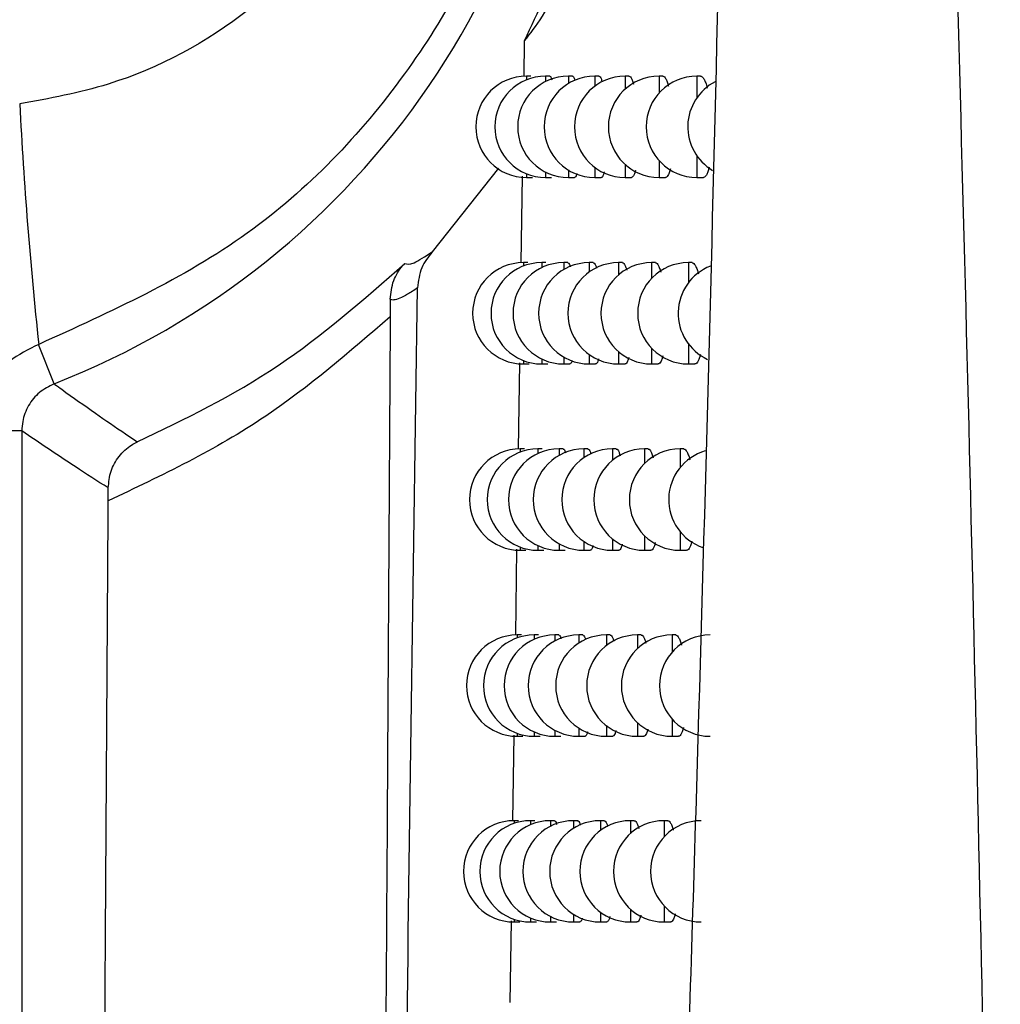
# Model space of a CAD drawing. Header units: millimetres. Extents: x -0.387 to 0.594, y -0.166 to 0.447.
# Tile 21 of 109: x -0.007 to 0.002, y 0.048 to 0.057. Entities that reach past the tile are written whole.
import ezdxf

# ---------------------------------------------------------------- set-up
doc = ezdxf.new("R2010")
doc.units = ezdxf.units.MM
doc.layers.add('FORMAT', color=7, linetype='Continuous')

msp = doc.modelspace()

# ---------------------------------------------------------------- linework, layer by layer
at = {"layer": 'FORMAT', "color": 7, "linetype": 'Continuous', "lineweight": 25}
for p, q in [((-0.002372, 0.057219), (-0.002377, 0.056868)), ((-0.002307, 0.056871), (-0.00235, 0.056871)), ((-0.00235, 0.056871), (-0.00235, 0.056835)), ((-0.002121, 0.056871), (-0.002162, 0.056871)), ((-0.002162, 0.056871), (-0.002162, 0.056818)), ((-0.001897, 0.056871), (-0.001937, 0.056871)), ((-0.001937, 0.056871), (-0.001937, 0.056798)), ((-0.001637, 0.056871), (-0.001676, 0.056871)), ((-0.001676, 0.056871), (-0.001676, 0.056773)), ((-0.00134, 0.056871), (-0.001377, 0.056871)), ((-0.001377, 0.056871), (-0.001377, 0.056742)), ((-0.001005, 0.056871), (-0.001042, 0.056871)), ((-0.001042, 0.056871), (-0.001042, 0.056705)), ((-0.000633, 0.056871), (-0.000669, 0.056871)), ((-0.000669, 0.056871), (-0.000669, 0.056657)), ((-0.000669, 0.056085), (-0.000669, 0.055871)), ((-0.001377, 0.056), (-0.001377, 0.055871)), ((-0.001042, 0.056038), (-0.001042, 0.055871)), ((-0.002625, 0.055964), (-0.003281, 0.055136)), ((-0.002392, 0.055883), (-0.002405, 0.055028)), ((-0.00235, 0.055908), (-0.00235, 0.055871)), ((-0.002162, 0.055925), (-0.002162, 0.055871)), ((-0.001937, 0.055945), (-0.001937, 0.055871)), ((-0.001676, 0.05597), (-0.001676, 0.055871)), ((-0.00235, 0.055871), (-0.002292, 0.055871)), ((-0.002162, 0.055871), (-0.002102, 0.055871)), ((-0.001937, 0.055871), (-0.001876, 0.055871)), ((-0.001676, 0.055871), (-0.001613, 0.055871)), ((-0.001377, 0.055871), (-0.001314, 0.055871)), ((-0.001042, 0.055871), (-0.000977, 0.055871)), ((-0.000669, 0.055871), (-0.000604, 0.055871)), ((-0.002338, 0.05503), (-0.002381, 0.05503)), ((-0.002381, 0.05503), (-0.002381, 0.054996)), ((-0.002159, 0.05503), (-0.0022, 0.05503)), ((-0.0022, 0.05503), (-0.0022, 0.05498)), ((-0.001943, 0.05503), (-0.001983, 0.05503)), ((-0.001983, 0.05503), (-0.001983, 0.054961)), ((-0.001691, 0.05503), (-0.00173, 0.05503)), ((-0.00173, 0.05503), (-0.00173, 0.054938)), ((-0.001403, 0.05503), (-0.001441, 0.05503)), ((-0.001441, 0.05503), (-0.001441, 0.054909)), ((-0.001078, 0.05503), (-0.001115, 0.05503)), ((-0.001115, 0.05503), (-0.001115, 0.054875)), ((-0.000716, 0.05503), (-0.000753, 0.05503)), ((-0.000753, 0.05503), (-0.000753, 0.054832)), ((-0.007011, 0.053834), (-0.007163, 0.054223)), ((-0.001441, 0.05415), (-0.001441, 0.05403)), ((-0.001115, 0.054185), (-0.001115, 0.05403)), ((-0.000753, 0.054228), (-0.000753, 0.05403)), ((-0.00242, 0.054041), (-0.002432, 0.05319)), ((-0.002381, 0.054064), (-0.002381, 0.05403)), ((-0.0022, 0.054079), (-0.0022, 0.05403)), ((-0.001983, 0.054099), (-0.001983, 0.05403)), ((-0.00173, 0.054122), (-0.00173, 0.05403)), ((-0.002381, 0.05403), (-0.002324, 0.05403)), ((-0.0022, 0.05403), (-0.002141, 0.05403)), ((-0.001983, 0.05403), (-0.001922, 0.05403)), ((-0.00173, 0.05403), (-0.001668, 0.05403)), ((-0.001441, 0.05403), (-0.001377, 0.05403)), ((-0.001115, 0.05403), (-0.001051, 0.05403)), ((-0.000753, 0.05403), (-0.000688, 0.05403)), ((-0.007329, 0.053369), (-0.007829, 0.053369)), ((-0.007329, 0.053369), (-0.007329, 0.03539)), ((-0.002369, 0.053191), (-0.002412, 0.053191)), ((-0.002412, 0.053191), (-0.002412, 0.053159)), ((-0.002196, 0.053191), (-0.002237, 0.053191)), ((-0.002237, 0.053191), (-0.002237, 0.053145)), ((-0.001987, 0.053191), (-0.002028, 0.053191)), ((-0.002028, 0.053191), (-0.002028, 0.053127)), ((-0.001744, 0.053191), (-0.001783, 0.053191)), ((-0.001783, 0.053191), (-0.001783, 0.053105)), ((-0.001464, 0.053191), (-0.001502, 0.053191)), ((-0.001502, 0.053191), (-0.001502, 0.053079)), ((-0.001149, 0.053191), (-0.001186, 0.053191)), ((-0.001186, 0.053191), (-0.001186, 0.053046)), ((-0.000798, 0.053191), (-0.000835, 0.053191)), ((-0.000835, 0.053191), (-0.000835, 0.053007)), ((-0.001502, 0.052303), (-0.001502, 0.052191)), ((-0.001186, 0.052335), (-0.001186, 0.052191)), ((-0.000835, 0.052375), (-0.000835, 0.052191)), ((-0.002447, 0.052202), (-0.00246, 0.051354)), ((-0.002412, 0.052223), (-0.002412, 0.052191)), ((-0.002412, 0.052191), (-0.002355, 0.052191)), ((-0.002237, 0.052237), (-0.002237, 0.052191)), ((-0.002237, 0.052191), (-0.002178, 0.052191)), ((-0.002028, 0.052255), (-0.002028, 0.052191)), ((-0.002028, 0.052191), (-0.001967, 0.052191)), ((-0.001783, 0.052277), (-0.001783, 0.052191)), ((-0.001783, 0.052191), (-0.001721, 0.052191)), ((-0.001502, 0.052191), (-0.001439, 0.052191)), ((-0.001186, 0.052191), (-0.001122, 0.052191)), ((-0.000835, 0.052191), (-0.00077, 0.052191)), ((-0.002399, 0.051355), (-0.002442, 0.051355)), ((-0.002442, 0.051355), (-0.002442, 0.051326)), ((-0.002232, 0.051355), (-0.002274, 0.051355)), ((-0.002274, 0.051355), (-0.002274, 0.051312)), ((-0.002031, 0.051355), (-0.002071, 0.051355)), ((-0.002071, 0.051355), (-0.002071, 0.051295)), ((-0.001795, 0.051355), (-0.001834, 0.051355)), ((-0.001834, 0.051355), (-0.001834, 0.051275)), ((-0.001524, 0.051355), (-0.001562, 0.051355)), ((-0.001562, 0.051355), (-0.001562, 0.05125)), ((-0.001218, 0.051355), (-0.001256, 0.051355)), ((-0.001256, 0.051355), (-0.001256, 0.05122)), ((-0.000877, 0.051355), (-0.000914, 0.051355)), ((-0.000914, 0.051355), (-0.000914, 0.051184)), ((-0.001562, 0.05046), (-0.001562, 0.050355)), ((-0.001256, 0.05049), (-0.001256, 0.050355)), ((-0.000914, 0.050526), (-0.000914, 0.050355)), ((-0.002475, 0.050366), (-0.002487, 0.049522)), ((-0.002442, 0.050384), (-0.002442, 0.050355)), ((-0.002442, 0.050355), (-0.002385, 0.050355)), ((-0.002274, 0.050398), (-0.002274, 0.050355)), ((-0.002274, 0.050355), (-0.002215, 0.050355)), ((-0.002071, 0.050415), (-0.002071, 0.050355)), ((-0.002071, 0.050355), (-0.002011, 0.050355)), ((-0.001834, 0.050435), (-0.001834, 0.050355)), ((-0.001834, 0.050355), (-0.001772, 0.050355)), ((-0.001562, 0.050355), (-0.001499, 0.050355)), ((-0.001256, 0.050355), (-0.001192, 0.050355)), ((-0.000914, 0.050355), (-0.000849, 0.050355)), ((-0.002428, 0.049522), (-0.002472, 0.049522)), ((-0.002472, 0.049522), (-0.002472, 0.049495)), ((-0.002268, 0.049522), (-0.00231, 0.049522)), ((-0.00231, 0.049522), (-0.00231, 0.049482)), ((-0.002073, 0.049522), (-0.002114, 0.049522)), ((-0.002114, 0.049522), (-0.002114, 0.049466)), ((-0.001845, 0.049522), (-0.001885, 0.049522)), ((-0.001885, 0.049522), (-0.001885, 0.049447)), ((-0.001583, 0.049522), (-0.001621, 0.049522)), ((-0.001621, 0.049522), (-0.001621, 0.049424)), ((-0.001286, 0.049522), (-0.001324, 0.049522)), ((-0.001324, 0.049522), (-0.001324, 0.049396)), ((-0.000955, 0.049522), (-0.000992, 0.049522)), ((-0.000992, 0.049522), (-0.000992, 0.049362)), ((-0.001885, 0.048597), (-0.001885, 0.048522)), ((-0.001621, 0.04862), (-0.001621, 0.048522)), ((-0.001324, 0.048648), (-0.001324, 0.048522)), ((-0.000992, 0.048681), (-0.000992, 0.048522)), ((-0.002502, 0.048532), (-0.002513, 0.047727)), ((-0.002472, 0.048549), (-0.002472, 0.048522)), ((-0.002472, 0.048522), (-0.002415, 0.048522)), ((-0.00231, 0.048562), (-0.00231, 0.048522)), ((-0.00231, 0.048522), (-0.002251, 0.048522)), ((-0.002114, 0.048578), (-0.002114, 0.048522)), ((-0.002114, 0.048522), (-0.002054, 0.048522)), ((-0.001885, 0.048522), (-0.001823, 0.048522)), ((-0.001621, 0.048522), (-0.001558, 0.048522)), ((-0.001324, 0.048522), (-0.00126, 0.048522)), ((-0.000992, 0.048522), (-0.000927, 0.048522))]:
    msp.add_line(p, q, dxfattribs=at)
for centre, radius, start, end in [((-0.009925, 0.061294), 0.0080085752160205, 291.342022, 68.657978), ((-0.00235, 0.056371), 0.0005, 90, 270), ((-0.002162, 0.056371), 0.0005, 90, 270), ((-0.001937, 0.056371), 0.0005, 90, 270), ((-0.001676, 0.056371), 0.0005, 90, 270), ((-0.001377, 0.056371), 0.0005, 90, 270), ((-0.001042, 0.056371), 0.0005, 90, 270), ((-0.000669, 0.056371), 0.0005, 90, 270), ((-0.000259, 0.056371), 0.0005, 117.29865, 239.333642), ((0.03654, 0.058865), 0.043948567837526, 182.959088, 186.063375), ((-0.002381, 0.05453), 0.0005, 90, 270), ((-0.0022, 0.05453), 0.0005, 90, 270), ((-0.001983, 0.05453), 0.0005, 90, 270), ((-0.00173, 0.05453), 0.0005, 90, 270), ((-0.001441, 0.05453), 0.0005, 90, 270), ((-0.001115, 0.05453), 0.0005, 90, 270), ((-0.000753, 0.05453), 0.0005, 90, 270), ((-0.000354, 0.05453), 0.0005, 111.365043, 245.295865), ((-0.002412, 0.052691), 0.0005, 90, 270), ((-0.002237, 0.052691), 0.0005, 90, 270), ((-0.002028, 0.052691), 0.0005, 90, 270), ((-0.001783, 0.052691), 0.0005, 90, 270), ((-0.001502, 0.052691), 0.0005, 90, 270), ((-0.001186, 0.052691), 0.0005, 90, 270), ((-0.000835, 0.052691), 0.0005, 90, 270), ((-0.000447, 0.052691), 0.0005, 106.163534, 250.960698), ((-0.002442, 0.050855), 0.0005, 90, 270), ((-0.002274, 0.050855), 0.0005, 90, 270), ((-0.002071, 0.050855), 0.0005, 90, 270), ((-0.001834, 0.050855), 0.0005, 90, 270), ((-0.001562, 0.050855), 0.0005, 90, 270), ((-0.001256, 0.050855), 0.0005, 90, 270), ((-0.000914, 0.050855), 0.0005, 90, 270), ((-0.000538, 0.050855), 0.0005, 90, 270), ((-0.002472, 0.049022), 0.0005, 90, 270), ((-0.00231, 0.049022), 0.0005, 90, 270), ((-0.002114, 0.049022), 0.0005, 90, 270), ((-0.001885, 0.049022), 0.0005, 90, 270), ((-0.001621, 0.049022), 0.0005, 90, 270), ((-0.001324, 0.049022), 0.0005, 90, 270), ((-0.000992, 0.049022), 0.0005, 90, 270), ((-0.000626, 0.049022), 0.0005, 90, 270)]:
    msp.add_arc(centre, radius, start, end, dxfattribs=at)
for points, knots in [([(-0.0001281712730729, 0.0860241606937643), (-0.0001294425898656, 0.0851984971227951), (-0.0001357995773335, 0.0810699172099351), (-0.0001948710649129, 0.0716758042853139), (-0.0003780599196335, 0.060522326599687), (-0.0006230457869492, 0.0513926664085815), (-0.0007867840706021, 0.0461877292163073), (-0.0008786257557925, 0.0435928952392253), (-0.0009245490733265, 0.0422954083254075)], [0, 0, 0, 0, 0.0561085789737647, 0.2805607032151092, 0.6399561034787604, 0.8199377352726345, 0.9099640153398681, 1, 1, 1, 1]), ([(0.000969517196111, 0.0854431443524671), (0.0010719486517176, 0.0826439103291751), (0.0012768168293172, 0.0770452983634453), (0.0016440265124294, 0.0664443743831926), (0.0020311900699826, 0.0537381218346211), (0.0022274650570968, 0.0438444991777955), (0.0023246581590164, 0.0389452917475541)], [0, 0, 0, 0, 0.1803464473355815, 0.3607021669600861, 0.6834271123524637, 1, 1, 1, 1]), ([(-0.0071627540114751, 0.0683643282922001), (-0.0066662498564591, 0.0681553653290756), (-0.0055065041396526, 0.0676672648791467), (-0.0040006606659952, 0.0663897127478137), (-0.0028172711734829, 0.0646661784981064), (-0.0021633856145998, 0.0627286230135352), (-0.0020484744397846, 0.060699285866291), (-0.0024855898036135, 0.0586809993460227), (-0.0034951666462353, 0.0568065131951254), (-0.0050588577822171, 0.0551749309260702), (-0.0064488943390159, 0.0545461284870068), (-0.0071627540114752, 0.0542232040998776)], [0, 0, 0, 0, 0.0871810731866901, 0.2036395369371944, 0.3146386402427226, 0.4232760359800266, 0.5314626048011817, 0.6409605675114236, 0.7541963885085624, 0.8737664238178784, 1, 1, 1, 1]), ([(-0.0073500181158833, 0.0659908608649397), (-0.0068364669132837, 0.0658743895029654), (-0.0058093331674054, 0.0656414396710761), (-0.0045274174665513, 0.06466987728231), (-0.0036217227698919, 0.0633606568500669), (-0.0031919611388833, 0.0618039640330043), (-0.0032915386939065, 0.0601753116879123), (-0.0039266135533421, 0.0586613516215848), (-0.0050251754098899, 0.0574662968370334), (-0.0062453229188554, 0.0568007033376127), (-0.0070559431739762, 0.0566509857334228), (-0.0073500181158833, 0.0565966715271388)], [0, 0, 0, 0, 0.1153580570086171, 0.2307231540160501, 0.3459045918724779, 0.4624026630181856, 0.5809511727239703, 0.7002679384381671, 0.8181730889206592, 0.9340372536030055, 0.9999999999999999, 0.9999999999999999, 0.9999999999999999, 0.9999999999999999]), ([(-0.0021958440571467, 0.0650597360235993), (-0.0018674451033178, 0.064232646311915), (-0.0014685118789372, 0.0632279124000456), (-0.0013077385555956, 0.061657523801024), (-0.0013273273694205, 0.0604416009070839), (-0.0016262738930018, 0.0588155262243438), (-0.0021090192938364, 0.0577824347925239), (-0.0023721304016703, 0.0572193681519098)], [0, 0, 0, 0, 0.3233847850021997, 0.3928421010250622, 0.5827044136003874, 0.7725610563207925, 1, 1, 1, 1]), ([(-0.0019747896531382, 0.0578740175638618), (-0.0019768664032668, 0.0578695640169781), (-0.0021432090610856, 0.0575128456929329), (-0.0022583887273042, 0.057365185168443), (-0.0023721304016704, 0.0572193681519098)], [0, 0, 0, 0, 0.0124847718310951, 1, 1, 1, 1]), ([(-0.0021205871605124, 0.0568697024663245), (-0.0021187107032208, 0.0568697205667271), (-0.0021139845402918, 0.0568697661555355), (-0.0021074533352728, 0.0568580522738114), (-0.0021029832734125, 0.0568417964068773), (-0.002101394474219, 0.0568360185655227)], [0, 0, 0, 0, 0.2979657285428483, 0.7504751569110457, 1, 1, 1, 1]), ([(-0.0018971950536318, 0.0568696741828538), (-0.0018950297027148, 0.0568697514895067), (-0.0018894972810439, 0.0568699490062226), (-0.0018809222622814, 0.0568564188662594), (-0.0018747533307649, 0.0568371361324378), (-0.0018719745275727, 0.056828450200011)], [0, 0, 0, 0, 0.2611271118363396, 0.6671737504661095, 1, 1, 1, 1]), ([(-0.0016368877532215, 0.0568696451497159), (-0.0016344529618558, 0.0568698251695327), (-0.0016281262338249, 0.0568702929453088), (-0.0016175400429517, 0.0568539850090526), (-0.0016085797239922, 0.0568346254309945), (-0.0016039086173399, 0.0568166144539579), (-0.0016030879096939, 0.0568134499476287)], [0, 0, 0, 0, 0.217692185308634, 0.5656662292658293, 0.9236880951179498, 1, 1, 1, 1]), ([(-0.0013395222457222, 0.0568696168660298), (-0.0013368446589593, 0.0568698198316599), (-0.0013297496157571, 0.0568703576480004), (-0.0013178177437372, 0.0568547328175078), (-0.0013055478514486, 0.056829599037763), (-0.0012982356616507, 0.0568038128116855), (-0.0012952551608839, 0.0567933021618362)], [0, 0, 0, 0, 0.1813204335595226, 0.4804611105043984, 0.7882322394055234, 1, 1, 1, 1]), ([(-0.0010049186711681, 0.056869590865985), (-0.0010020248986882, 0.0568698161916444), (-0.0009941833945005, 0.0568704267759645), (-0.0009808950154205, 0.0568555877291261), (-0.0009659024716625, 0.0568256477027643), (-0.0009552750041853, 0.0567971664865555), (-0.0009502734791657, 0.0567761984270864), (-0.0009496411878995, 0.0567735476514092)], [0, 0, 0, 0, 0.1554959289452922, 0.4213606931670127, 0.6948895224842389, 0.9614280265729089, 1, 1, 1, 1]), ([(-0.0006328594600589, 0.0568695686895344), (-0.0006297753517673, 0.0568698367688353), (-0.0006212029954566, 0.0568705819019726), (-0.0006066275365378, 0.0568559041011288), (-0.0005899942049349, 0.0568265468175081), (-0.0005763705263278, 0.0567918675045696), (-0.000569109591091, 0.0567634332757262), (-0.0005666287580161, 0.0567537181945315)], [0, 0, 0, 0, 0.1365930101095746, 0.3796636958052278, 0.6297358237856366, 0.8734923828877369, 0.9999999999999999, 0.9999999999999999, 0.9999999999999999, 0.9999999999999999]), ([(-0.0018535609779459, 0.0559098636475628), (-0.0018544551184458, 0.0559061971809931), (-0.0018582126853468, 0.0558907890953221), (-0.0018657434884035, 0.0558760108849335), (-0.0018725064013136, 0.0558729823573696), (-0.0018759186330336, 0.055871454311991)], [0, 0, 0, 0, 0.1339818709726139, 0.5630500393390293, 1, 1, 1, 1]), ([(-0.001582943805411, 0.0559251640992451), (-0.0015853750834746, 0.0559160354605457), (-0.0015910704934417, 0.055894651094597), (-0.0016012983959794, 0.0558776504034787), (-0.0016090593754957, 0.0558690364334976), (-0.00161311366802, 0.0558714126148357), (-0.0016131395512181, 0.0558714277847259)], [0, 0, 0, 0, 0.2679316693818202, 0.6276454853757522, 0.9976228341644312, 1, 1, 1, 1]), ([(-0.0012751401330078, 0.0559403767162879), (-0.0012755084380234, 0.0559386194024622), (-0.0012792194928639, 0.055920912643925), (-0.0012875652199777, 0.0558986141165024), (-0.001300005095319, 0.0558773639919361), (-0.0013089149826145, 0.0558691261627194), (-0.0013135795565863, 0.0558714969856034), (-0.001313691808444, 0.0558715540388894)], [0, 0, 0, 0, 0.0351681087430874, 0.3543551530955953, 0.6687259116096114, 0.992027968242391, 1, 1, 1, 1]), ([(-0.0009305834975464, 0.0559558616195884), (-0.0009321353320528, 0.0559489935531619), (-0.0009373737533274, 0.0559258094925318), (-0.0009479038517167, 0.0558988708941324), (-0.0009618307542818, 0.055877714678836), (-0.0009718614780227, 0.0558692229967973), (-0.0009771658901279, 0.0558715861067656), (-0.0009773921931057, 0.0558716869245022)], [0, 0, 0, 0, 0.1213046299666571, 0.4094797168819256, 0.6941912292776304, 0.986953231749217, 1, 1, 1, 1]), ([(-0.0005481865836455, 0.0559711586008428), (-0.000551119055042, 0.0559591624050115), (-0.0005580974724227, 0.055930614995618), (-0.0005710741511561, 0.0558993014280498), (-0.0005864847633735, 0.0558780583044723), (-0.000597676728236, 0.0558693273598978), (-0.0006036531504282, 0.0558716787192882), (-0.0006040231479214, 0.0558718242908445)], [0, 0, 0, 0, 0.190600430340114, 0.4535728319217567, 0.7142749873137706, 0.9823108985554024, 1, 1, 1, 1]), ([(-0.0035518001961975, 0.0550208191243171), (-0.0035291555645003, 0.0550150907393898), (-0.0034849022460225, 0.0550038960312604), (-0.0033476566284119, 0.0550925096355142), (-0.0032806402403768, 0.0551357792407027)], [0, 0, 0, 0, 0.5117047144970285, 1, 1, 1, 1]), ([(-0.0032806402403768, 0.0551357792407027), (-0.0033194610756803, 0.0550856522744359), (-0.0034013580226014, 0.0549799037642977), (-0.003416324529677, 0.0548499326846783), (-0.0034241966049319, 0.05478157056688)], [0, 0, 0, 0, 0.4740205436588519, 0.9999999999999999, 0.9999999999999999, 0.9999999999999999, 0.9999999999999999]), ([(-0.0061896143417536, 0.0532606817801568), (-0.0057186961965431, 0.0534873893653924), (-0.0047935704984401, 0.053932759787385), (-0.0039607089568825, 0.0546625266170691), (-0.0035518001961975, 0.0550208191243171)], [0, 0, 0, 0, 0.5090315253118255, 0.9999999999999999, 0.9999999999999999, 0.9999999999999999, 0.9999999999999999]), ([(-0.0036938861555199, 0.0546695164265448), (-0.0036872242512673, 0.0547320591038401), (-0.0036744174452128, 0.0548522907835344), (-0.0036049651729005, 0.0549623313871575), (-0.0035604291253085, 0.0550118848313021), (-0.0035530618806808, 0.0550195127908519), (-0.0035518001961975, 0.0550208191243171)], [0, 0, 0, 0, 0.4769108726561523, 0.9168106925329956, 0.98575333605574, 0.9999999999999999, 0.9999999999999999, 0.9999999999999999, 0.9999999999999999]), ([(-0.0019428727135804, 0.0550280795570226), (-0.0019407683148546, 0.055028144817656), (-0.0019354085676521, 0.0550283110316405), (-0.0019273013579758, 0.0550151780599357), (-0.0019215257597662, 0.054996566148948), (-0.001919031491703, 0.0549885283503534)], [0, 0, 0, 0, 0.2686146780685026, 0.68414162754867, 0.9999999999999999, 0.9999999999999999, 0.9999999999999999, 0.9999999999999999]), ([(-0.0016908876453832, 0.0550280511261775), (-0.0016885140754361, 0.0550282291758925), (-0.001682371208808, 0.0550286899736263), (-0.0016721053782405, 0.0550121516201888), (-0.0016638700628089, 0.0549943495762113), (-0.0016597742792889, 0.054978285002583), (-0.001659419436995, 0.0549768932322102)], [0, 0, 0, 0, 0.228472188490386, 0.5912925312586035, 0.9645912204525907, 1, 1, 1, 1]), ([(-0.0014026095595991, 0.0550280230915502), (-0.001399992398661, 0.0550282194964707), (-0.0013930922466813, 0.0550287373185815), (-0.0013815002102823, 0.0550129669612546), (-0.0013701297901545, 0.0549892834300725), (-0.0013635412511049, 0.0549655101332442), (-0.0013611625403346, 0.0549569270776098)], [0, 0, 0, 0, 0.1896958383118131, 0.5001335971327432, 0.8195293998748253, 1, 1, 1, 1]), ([(-0.0010778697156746, 0.055027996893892), (-0.0010750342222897, 0.0550282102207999), (-0.0010673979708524, 0.0550287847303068), (-0.0010544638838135, 0.0550139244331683), (-0.0010399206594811, 0.0549837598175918), (-0.0010300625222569, 0.0549571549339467), (-0.001025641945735, 0.0549383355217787), (-0.0010254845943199, 0.0549376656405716)], [0, 0, 0, 0, 0.1614226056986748, 0.4347263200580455, 0.7159100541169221, 0.989887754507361, 1, 1, 1, 1]), ([(-0.0007164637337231, 0.0550279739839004), (-0.0007134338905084, 0.0550282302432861), (-0.0007050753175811, 0.0550289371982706), (-0.0006908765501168, 0.0550142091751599), (-0.0006747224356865, 0.0549847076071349), (-0.0006620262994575, 0.0549518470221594), (-0.0006554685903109, 0.0549256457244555), (-0.0006535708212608, 0.0549180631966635)], [0, 0, 0, 0, 0.1418441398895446, 0.3913121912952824, 0.6479673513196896, 0.8981234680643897, 1, 1, 1, 1]), ([(-0.0034241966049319, 0.05478157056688), (-0.0034584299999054, 0.0547588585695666), (-0.003526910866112, 0.0547134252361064), (-0.0036045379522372, 0.0546747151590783), (-0.0036625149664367, 0.0546574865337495), (-0.0036860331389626, 0.0546624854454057), (-0.0036936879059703, 0.0546693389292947), (-0.0036938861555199, 0.0546695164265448)], [0, 0, 0, 0, 0.2420724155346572, 0.4842443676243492, 0.7386830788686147, 0.9932321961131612, 1, 1, 1, 1]), ([(-0.0036747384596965, 0.0363073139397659), (-0.0036745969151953, 0.0363226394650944), (-0.0036739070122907, 0.0363973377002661), (-0.0036698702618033, 0.0367095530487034), (-0.0036538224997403, 0.0380171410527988), (-0.0036071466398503, 0.0416652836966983), (-0.0035302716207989, 0.0474985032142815), (-0.0034595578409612, 0.0523536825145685), (-0.0034241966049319, 0.05478157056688)], [0, 0, 0, 0, 0.002509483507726, 0.0122314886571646, 0.0511194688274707, 0.2165140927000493, 0.6082088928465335, 1, 1, 1, 1]), ([(-0.0036938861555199, 0.0546695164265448), (-0.0036938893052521, 0.0546332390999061), (-0.003693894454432, 0.0545739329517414), (-0.0036942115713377, 0.0545172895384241), (-0.0036943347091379, 0.054495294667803)], [0, 0, 0, 0, 0.6116958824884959, 1, 1, 1, 1]), ([(-0.0036943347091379, 0.054495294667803), (-0.0040968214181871, 0.0541480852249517), (-0.0049737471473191, 0.0533915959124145), (-0.0059489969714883, 0.0529289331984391), (-0.0064766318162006, 0.0526786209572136)], [0, 0, 0, 0, 0.4589746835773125, 1, 1, 1, 1]), ([(-0.0036943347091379, 0.054495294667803), (-0.0037030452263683, 0.0530612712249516), (-0.003721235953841, 0.0500665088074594), (-0.003749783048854, 0.0455295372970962), (-0.0037748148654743, 0.0416563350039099), (-0.0037926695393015, 0.0389526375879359), (-0.0038016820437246, 0.0376027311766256), (-0.0038062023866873, 0.0369282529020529), (-0.0038088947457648, 0.0365291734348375), (-0.0038102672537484, 0.0363227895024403), (-0.0038109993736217, 0.0362127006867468)], [0, 0, 0, 0, 0.2339219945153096, 0.4885141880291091, 0.7431311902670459, 0.8704261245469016, 0.9340734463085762, 0.9658970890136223, 0.9818089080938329, 1, 1, 1, 1]), ([(-0.0071627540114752, 0.0542232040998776), (-0.0072638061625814, 0.0541734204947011), (-0.0074435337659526, 0.0540848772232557), (-0.0076378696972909, 0.0538675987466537), (-0.0077377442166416, 0.0537232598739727), (-0.0077883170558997, 0.0536501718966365)], [0, 0, 0, 0, 0.3880180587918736, 0.6901145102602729, 1, 1, 1, 1]), ([(-0.0019012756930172, 0.0540646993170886), (-0.0019018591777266, 0.0540622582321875), (-0.0019052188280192, 0.0540482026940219), (-0.0019121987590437, 0.0540344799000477), (-0.0019187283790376, 0.0540314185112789), (-0.0019220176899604, 0.0540298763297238)], [0, 0, 0, 0, 0.0944486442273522, 0.5438264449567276, 1, 1, 1, 1]), ([(-0.0016393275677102, 0.0540797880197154), (-0.0016413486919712, 0.0540720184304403), (-0.0016465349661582, 0.0540520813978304), (-0.0016560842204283, 0.0540360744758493), (-0.0016635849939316, 0.0540274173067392), (-0.0016675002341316, 0.0540297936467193), (-0.0016675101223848, 0.0540297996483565)], [0, 0, 0, 0, 0.2391846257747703, 0.6137559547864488, 0.9990245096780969, 0.9999999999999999, 0.9999999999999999, 0.9999999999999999, 0.9999999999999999]), ([(-0.0013405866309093, 0.054094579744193), (-0.0013406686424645, 0.0540941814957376), (-0.0013440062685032, 0.0540779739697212), (-0.0013518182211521, 0.0540570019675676), (-0.0013638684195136, 0.0540356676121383), (-0.0013724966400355, 0.0540275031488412), (-0.0013770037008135, 0.0540298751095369), (-0.0013770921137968, 0.0540299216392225)], [0, 0, 0, 0, 0.0082816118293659, 0.3370369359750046, 0.6605883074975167, 0.9933419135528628, 1, 1, 1, 1]), ([(-0.0010061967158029, 0.0541098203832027), (-0.0010073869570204, 0.0541044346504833), (-0.001012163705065, 0.0540828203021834), (-0.0010220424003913, 0.0540571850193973), (-0.0010355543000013, 0.054036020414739), (-0.0010452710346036, 0.0540275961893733), (-0.0010503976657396, 0.0540299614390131), (-0.0010505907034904, 0.0540300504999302)], [0, 0, 0, 0, 0.0983679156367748, 0.3947760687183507, 0.6873600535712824, 0.9882278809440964, 1, 1, 1, 1]), ([(-0.0006347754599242, 0.0541248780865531), (-0.0006372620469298, 0.054114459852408), (-0.0006436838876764, 0.0540875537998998), (-0.0006558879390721, 0.0540575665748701), (-0.0006708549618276, 0.0540363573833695), (-0.000681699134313, 0.054027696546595), (-0.0006874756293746, 0.0540300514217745), (-0.0006878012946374, 0.0540301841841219)], [0, 0, 0, 0, 0.1707182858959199, 0.440895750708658, 0.7084606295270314, 0.9835636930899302, 1, 1, 1, 1]), ([(-0.0070108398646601, 0.0538343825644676), (-0.0070612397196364, 0.0538087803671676), (-0.0071620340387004, 0.0537575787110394), (-0.0072694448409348, 0.0536229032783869), (-0.007322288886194, 0.0534868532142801), (-0.0073271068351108, 0.0533997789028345), (-0.0073288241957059, 0.0533687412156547)], [0, 0, 0, 0, 0.2814095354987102, 0.5627889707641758, 0.8441558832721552, 1, 1, 1, 1]), ([(-0.0070108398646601, 0.0538343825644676), (-0.0070079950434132, 0.0538323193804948), (-0.0069827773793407, 0.053814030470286), (-0.0068469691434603, 0.0537159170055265), (-0.0066153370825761, 0.0535517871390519), (-0.006366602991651, 0.0533802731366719), (-0.0062286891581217, 0.0532870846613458), (-0.0061896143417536, 0.0532606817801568)], [0, 0, 0, 0, 0.0104288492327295, 0.0924456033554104, 0.4976722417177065, 0.857676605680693, 1, 1, 1, 1]), ([(-0.0064763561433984, 0.0528059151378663), (-0.0065850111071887, 0.0528756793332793), (-0.0068691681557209, 0.0530581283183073), (-0.0071533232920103, 0.0532501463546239), (-0.0073288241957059, 0.0533687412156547)], [0, 0, 0, 0, 0.3823764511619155, 1, 1, 1, 1]), ([(-0.0064763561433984, 0.0528059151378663), (-0.0064709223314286, 0.0528621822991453), (-0.0064600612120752, 0.0529746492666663), (-0.0063756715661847, 0.0531233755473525), (-0.0062784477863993, 0.0532125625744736), (-0.0062109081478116, 0.0532505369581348), (-0.0061913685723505, 0.0532598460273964), (-0.0061896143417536, 0.0532606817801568)], [0, 0, 0, 0, 0.2916680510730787, 0.5829869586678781, 0.8831607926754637, 0.9895103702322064, 0.9999999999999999, 0.9999999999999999, 0.9999999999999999, 0.9999999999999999]), ([(-0.0019874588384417, 0.0531892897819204), (-0.0019854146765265, 0.0531893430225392), (-0.001980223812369, 0.0531894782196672), (-0.0019725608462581, 0.0531767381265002), (-0.001967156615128, 0.0531587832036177), (-0.0019649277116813, 0.0531513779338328)], [0, 0, 0, 0, 0.2762502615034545, 0.7014990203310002, 0.9999999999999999, 0.9999999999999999, 0.9999999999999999, 0.9999999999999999]), ([(-0.0017435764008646, 0.0531892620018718), (-0.0017412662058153, 0.0531893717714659), (-0.0017353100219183, 0.0531896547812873), (-0.0017253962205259, 0.0531749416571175), (-0.0017180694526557, 0.0531536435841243), (-0.0017144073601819, 0.0531429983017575)], [0, 0, 0, 0, 0.2406552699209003, 0.6204614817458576, 1, 1, 1, 1]), ([(-0.001464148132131, 0.053189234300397), (-0.0014615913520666, 0.0531894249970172), (-0.0014548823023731, 0.0531899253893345), (-0.0014436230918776, 0.0531739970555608), (-0.0014331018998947, 0.0531517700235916), (-0.001427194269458, 0.0531299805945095), (-0.0014253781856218, 0.0531232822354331)], [0, 0, 0, 0, 0.1985480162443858, 0.5209945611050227, 0.8527473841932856, 1, 1, 1, 1]), ([(-0.0011490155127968, 0.0531892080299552), (-0.001146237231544, 0.0531894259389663), (-0.0011387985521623, 0.0531900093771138), (-0.0011262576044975, 0.0531746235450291), (-0.0011123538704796, 0.0531471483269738), (-0.001103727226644, 0.0531180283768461), (-0.0010996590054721, 0.0531042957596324)], [0, 0, 0, 0, 0.1682517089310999, 0.4504837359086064, 0.7408547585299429, 1, 1, 1, 1]), ([(-0.0007979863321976, 0.0531891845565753), (-0.0007950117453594, 0.0531894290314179), (-0.000786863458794, 0.0531900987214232), (-0.0007730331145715, 0.0531753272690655), (-0.0007573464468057, 0.0531456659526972), (-0.000745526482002, 0.0531146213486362), (-0.0007396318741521, 0.0530906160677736), (-0.0007382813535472, 0.0530851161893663)], [0, 0, 0, 0, 0.1472532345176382, 0.4033708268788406, 0.6668685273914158, 0.9236758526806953, 1, 1, 1, 1]), ([(-0.0064766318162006, 0.0526786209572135), (-0.0064764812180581, 0.0527106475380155), (-0.0064762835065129, 0.0527526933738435), (-0.0064763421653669, 0.0527956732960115), (-0.0064763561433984, 0.0528059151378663)], [0, 0, 0, 0, 0.761706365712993, 1, 1, 1, 1]), ([(-0.0065815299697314, 0.0361385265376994), (-0.0065634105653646, 0.0388814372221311), (-0.0065271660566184, 0.0443681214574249), (-0.0064934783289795, 0.0499081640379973), (-0.0064766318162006, 0.0526786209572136)], [0, 0, 0, 0, 0.4999213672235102, 1, 1, 1, 1]), ([(-0.001694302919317, 0.0522372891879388), (-0.0016959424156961, 0.0522309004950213), (-0.0017006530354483, 0.0522125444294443), (-0.0017095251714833, 0.0521955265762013), (-0.0017168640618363, 0.0521925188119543), (-0.0017205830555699, 0.0521909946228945)], [0, 0, 0, 0, 0.208433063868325, 0.5988722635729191, 1, 1, 1, 1]), ([(-0.0014046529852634, 0.0522518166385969), (-0.0014079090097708, 0.0522401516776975), (-0.0014146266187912, 0.0522160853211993), (-0.0014262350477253, 0.0521972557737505), (-0.0014345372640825, 0.052188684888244), (-0.0014388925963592, 0.0521910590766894), (-0.0014389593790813, 0.0521910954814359)], [0, 0, 0, 0, 0.3151035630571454, 0.6501003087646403, 0.9946347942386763, 1, 1, 1, 1]), ([(-0.0010799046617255, 0.0522666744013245), (-0.0010807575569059, 0.0522627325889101), (-0.0010851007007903, 0.0522426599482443), (-0.0010943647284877, 0.0522183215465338), (-0.0011074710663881, 0.0521971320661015), (-0.001116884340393, 0.0521887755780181), (-0.0011218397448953, 0.0521911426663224), (-0.0011220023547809, 0.0521912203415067)], [0, 0, 0, 0, 0.0745185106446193, 0.3794658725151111, 0.6802233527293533, 0.989506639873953, 1, 1, 1, 1]), ([(-0.0007191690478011, 0.0522814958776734), (-0.0007212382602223, 0.0522726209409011), (-0.0007271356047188, 0.0522473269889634), (-0.0007386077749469, 0.0522186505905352), (-0.0007531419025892, 0.0521974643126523), (-0.0007636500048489, 0.0521888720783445), (-0.0007692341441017, 0.0521912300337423), (-0.0007695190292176, 0.0521913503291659)], [0, 0, 0, 0, 0.1500708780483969, 0.4277084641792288, 0.702387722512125, 0.9848167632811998, 1, 1, 1, 1]), ([(-0.0020309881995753, 0.051353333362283), (-0.002029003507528, 0.051353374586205), (-0.0020239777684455, 0.0513534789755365), (-0.0020167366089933, 0.0513411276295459), (-0.0020116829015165, 0.0513238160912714), (-0.0020097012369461, 0.0513170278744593)], [0, 0, 0, 0, 0.2840383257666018, 0.7192564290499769, 1, 1, 1, 1]), ([(-0.0017949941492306, 0.0513533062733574), (-0.0017927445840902, 0.0513534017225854), (-0.001786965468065, 0.0513536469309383), (-0.0017777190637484, 0.0513396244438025), (-0.0017709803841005, 0.0513194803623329), (-0.0017677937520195, 0.0513099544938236)], [0, 0, 0, 0, 0.251472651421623, 0.6460313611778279, 1, 1, 1, 1]), ([(-0.0015241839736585, 0.0513532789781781), (-0.0015216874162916, 0.0513534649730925), (-0.001515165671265, 0.0513539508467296), (-0.0015042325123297, 0.0513378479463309), (-0.0014945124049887, 0.0513170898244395), (-0.0014892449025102, 0.0512972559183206), (-0.0014879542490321, 0.0512923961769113)], [0, 0, 0, 0, 0.2079220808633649, 0.5431538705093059, 0.8880626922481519, 1, 1, 1, 1]), ([(-0.0012184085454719, 0.0513532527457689), (-0.0012156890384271, 0.0513534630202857), (-0.0012084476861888, 0.0513540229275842), (-0.0011962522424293, 0.0513385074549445), (-0.0011833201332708, 0.0513124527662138), (-0.0011754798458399, 0.0512853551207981), (-0.0011720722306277, 0.0512735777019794)], [0, 0, 0, 0, 0.1757916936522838, 0.4680883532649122, 0.7688158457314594, 1, 1, 1, 1]), ([(-0.0008774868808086, 0.0513532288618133), (-0.0008745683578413, 0.0513534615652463), (-0.0008666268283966, 0.0513540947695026), (-0.0008531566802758, 0.0513392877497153), (-0.0008379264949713, 0.0513094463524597), (-0.0008269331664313, 0.0512802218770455), (-0.0008216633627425, 0.0512583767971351), (-0.000820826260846, 0.0512549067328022)], [0, 0, 0, 0, 0.1528296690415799, 0.4158614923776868, 0.68647412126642, 0.9501967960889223, 1, 1, 1, 1]), ([(-0.0008014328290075, 0.0504410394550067), (-0.000803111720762, 0.0504336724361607), (-0.0008085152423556, 0.0504099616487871), (-0.0008192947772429, 0.0503825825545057), (-0.0008334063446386, 0.0503614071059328), (-0.0008435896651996, 0.0503528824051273), (-0.0008489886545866, 0.0503552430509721), (-0.0008492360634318, 0.0503553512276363)], [0, 0, 0, 0, 0.1286286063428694, 0.4139918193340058, 0.6960471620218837, 0.9860713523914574, 1, 1, 1, 1]), ([(-0.0017479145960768, 0.0503976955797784), (-0.0017491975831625, 0.0503925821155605), (-0.0017534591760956, 0.0503755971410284), (-0.0017617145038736, 0.0503596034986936), (-0.0017688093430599, 0.0503565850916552), (-0.0017723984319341, 0.0503550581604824)], [0, 0, 0, 0, 0.1754870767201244, 0.5829010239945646, 0.9999999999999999, 0.9999999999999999, 0.9999999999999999, 0.9999999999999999]), ([(-0.001467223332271, 0.0504120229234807), (-0.0014700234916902, 0.0504017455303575), (-0.0014761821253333, 0.0503791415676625), (-0.0014870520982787, 0.0503612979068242), (-0.0014950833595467, 0.050352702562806), (-0.0014992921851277, 0.0503550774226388), (-0.0014993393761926, 0.0503551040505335)], [0, 0, 0, 0, 0.2901120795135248, 0.6380686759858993, 0.9959418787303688, 1, 1, 1, 1]), ([(-0.0011517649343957, 0.0504264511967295), (-0.0011523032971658, 0.0504239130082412), (-0.0011562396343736, 0.0504053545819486), (-0.0011649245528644, 0.0503823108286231), (-0.0011776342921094, 0.0503610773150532), (-0.0011867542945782, 0.0503527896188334), (-0.0011915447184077, 0.0503551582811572), (-0.0011916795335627, 0.0503552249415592)], [0, 0, 0, 0, 0.049718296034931, 0.3635243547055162, 0.6727692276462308, 0.990790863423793, 1, 1, 1, 1]), ([(-0.0020734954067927, 0.0495202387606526), (-0.0020715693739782, 0.0495202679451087), (-0.0020667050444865, 0.0495203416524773), (-0.0020598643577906, 0.0495083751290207), (-0.0020551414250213, 0.049491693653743), (-0.0020533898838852, 0.0494855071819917)], [0, 0, 0, 0, 0.2919840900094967, 0.7374260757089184, 1, 1, 1, 1]), ([(-0.001845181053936, 0.0495202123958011), (-0.0018429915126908, 0.0495202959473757), (-0.0018373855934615, 0.0495205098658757), (-0.0018286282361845, 0.0495068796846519), (-0.0018223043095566, 0.0494874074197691), (-0.0018194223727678, 0.0494785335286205)], [0, 0, 0, 0, 0.2586150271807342, 0.6621363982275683, 0.9999999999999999, 0.9999999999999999, 0.9999999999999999, 0.9999999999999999]), ([(-0.001582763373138, 0.0495201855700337), (-0.0015803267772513, 0.0495203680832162), (-0.0015739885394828, 0.0495208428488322), (-0.0015633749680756, 0.0495045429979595), (-0.0015544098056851, 0.0494852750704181), (-0.0015497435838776, 0.0494673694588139), (-0.0015489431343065, 0.0494642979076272)], [0, 0, 0, 0, 0.217869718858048, 0.5667374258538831, 0.9256775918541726, 1, 1, 1, 1]), ([(-0.0012861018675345, 0.0495201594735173), (-0.0012834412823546, 0.0495203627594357), (-0.001276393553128, 0.0495209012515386), (-0.0012645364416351, 0.0495052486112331), (-0.0012525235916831, 0.0494806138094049), (-0.0012454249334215, 0.0494555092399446), (-0.0012426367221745, 0.0494456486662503)], [0, 0, 0, 0, 0.1837277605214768, 0.4866837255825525, 0.7983796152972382, 1, 1, 1, 1]), ([(-0.0009550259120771, 0.0495201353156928), (-0.000952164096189, 0.0495203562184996), (-0.0009444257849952, 0.0495209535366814), (-0.0009313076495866, 0.0495061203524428), (-0.0009165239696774, 0.0494760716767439), (-0.000906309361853, 0.049448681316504), (-0.0009016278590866, 0.0494289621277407), (-0.0009012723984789, 0.0494274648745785)], [0, 0, 0, 0, 0.1585839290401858, 0.4288087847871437, 0.7068232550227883, 0.9777394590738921, 1, 1, 1, 1]), ([(-0.000881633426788, 0.0486035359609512), (-0.0008829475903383, 0.0485976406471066), (-0.0008878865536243, 0.0485754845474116), (-0.0008980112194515, 0.0485493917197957), (-0.0009117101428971, 0.0485282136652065), (-0.0009215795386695, 0.0485197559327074), (-0.0009268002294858, 0.0485221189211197), (-0.0009270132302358, 0.0485222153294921)], [0, 0, 0, 0, 0.106359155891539, 0.3997249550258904, 0.6894290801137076, 0.9873289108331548, 1, 1, 1, 1]), ([(-0.0018002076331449, 0.048561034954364), (-0.0018011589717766, 0.0485571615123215), (-0.0018049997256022, 0.0485415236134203), (-0.0018126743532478, 0.048526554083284), (-0.0018195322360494, 0.0485235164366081), (-0.0018229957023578, 0.0485219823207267)], [0, 0, 0, 0, 0.1401305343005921, 0.5657363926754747, 1, 1, 1, 1]), ([(-0.0015282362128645, 0.0485751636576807), (-0.0015306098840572, 0.0485662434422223), (-0.001536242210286, 0.0485450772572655), (-0.001546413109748, 0.0485282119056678), (-0.0015541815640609, 0.0485195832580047), (-0.0015582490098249, 0.0485219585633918), (-0.0015582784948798, 0.0485219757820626)], [0, 0, 0, 0, 0.2634949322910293, 0.6252295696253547, 0.997283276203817, 1, 1, 1, 1]), ([(-0.001221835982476, 0.0485891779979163), (-0.0012220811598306, 0.0485880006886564), (-0.0012256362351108, 0.0485709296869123), (-0.0012337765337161, 0.048549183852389), (-0.0012460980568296, 0.0485278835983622), (-0.0012549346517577, 0.0485196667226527), (-0.0012595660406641, 0.0485220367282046), (-0.0012596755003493, 0.0485220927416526)], [0, 0, 0, 0, 0.0239258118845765, 0.3469246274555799, 0.6649848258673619, 0.9920821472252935, 1, 1, 1, 1])]:
    msp.add_open_spline(points, degree=3, knots=knots, dxfattribs=at)

doc.saveas('drawing.dxf')
